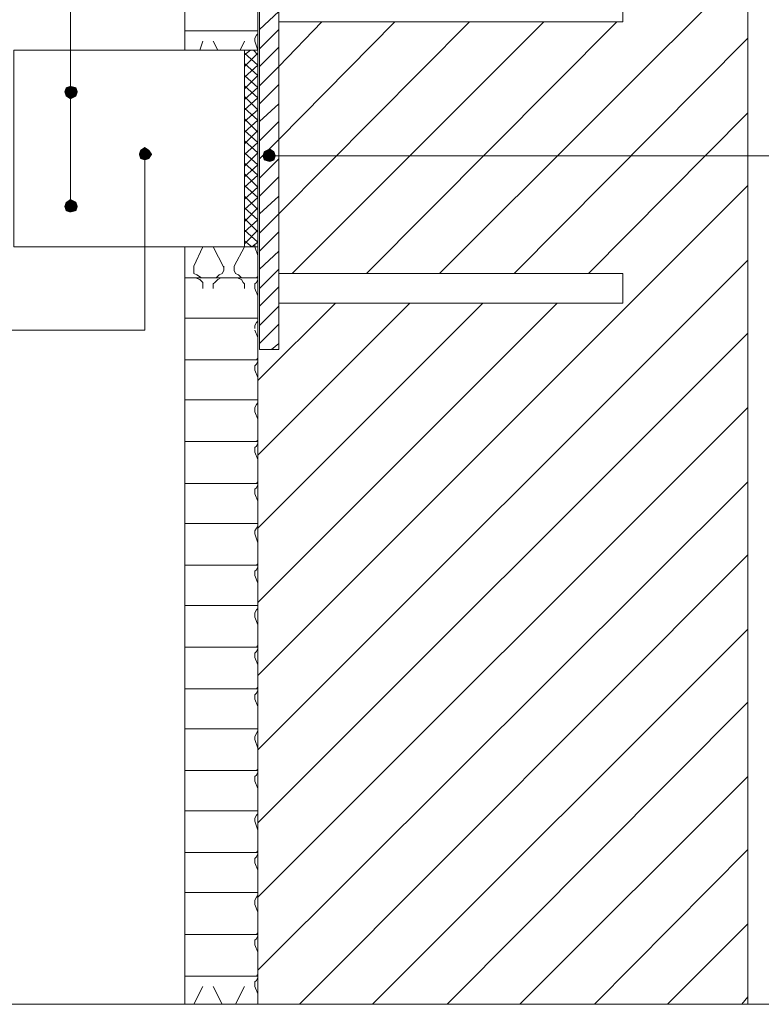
# Model space of a CAD drawing. Extents: x 566443 to 590371, y 3845226 to 3876576.
# Tile 158 of 221: x 586632 to 586653, y 3853923 to 3853951. Entities that reach past the tile are written whole.
import ezdxf

# ---------------------------------------------------------------- set-up
doc = ezdxf.new("R2010")
doc.units = 0
doc.layers.add('C00-00-00', color=7, linetype='CONTINUOUS')

msp = doc.modelspace()

# ---------------------------------------------------------------- hatches: boundary and pattern name
at = {"layer": 'C00-00-00'}
h = msp.add_hatch(color=256, dxfattribs=at)
h.dxf.hatch_style = 2
h.paths.add_polyline_path([(586632.942, 3853949.034), (586632.899, 3853948.907), (586633.069, 3853948.907)])
h = msp.add_hatch(color=256, dxfattribs=at)
h.dxf.hatch_style = 2
h.paths.add_polyline_path([(586633.069, 3853949.076), (586632.942, 3853949.034), (586633.069, 3853948.907)])
h = msp.add_hatch(color=256, dxfattribs=at)
h.dxf.hatch_style = 2
h.paths.add_polyline_path([(586633.238, 3853949.034), (586633.069, 3853949.076), (586633.069, 3853948.907)])
h = msp.add_hatch(color=256, dxfattribs=at)
h.dxf.hatch_style = 2
h.paths.add_polyline_path([(586633.28, 3853948.907), (586633.238, 3853949.034), (586633.069, 3853948.907)])
h = msp.add_hatch(color=256, dxfattribs=at)
h.dxf.hatch_style = 2
h.paths.add_polyline_path([(586632.899, 3853948.907), (586632.942, 3853948.78), (586633.069, 3853948.907)])
h = msp.add_hatch(color=256, dxfattribs=at)
h.dxf.hatch_style = 2
h.paths.add_polyline_path([(586632.942, 3853948.78), (586633.069, 3853948.695), (586633.069, 3853948.907)])
h = msp.add_hatch(color=256, dxfattribs=at)
h.dxf.hatch_style = 2
h.paths.add_polyline_path([(586633.069, 3853948.695), (586633.238, 3853948.78), (586633.069, 3853948.907)])
h = msp.add_hatch(color=256, dxfattribs=at)
h.dxf.hatch_style = 2
h.paths.add_polyline_path([(586633.238, 3853948.78), (586633.28, 3853948.907), (586633.069, 3853948.907)])
h = msp.add_hatch(color=256, dxfattribs=at)
h.dxf.hatch_style = 2
h.paths.add_polyline_path([(586635.058, 3853947.256), (586635.016, 3853947.129), (586635.185, 3853947.129)])
h = msp.add_hatch(color=256, dxfattribs=at)
h.dxf.hatch_style = 2
h.paths.add_polyline_path([(586635.185, 3853947.341), (586635.058, 3853947.256), (586635.185, 3853947.129)])
h = msp.add_hatch(color=256, dxfattribs=at)
h.dxf.hatch_style = 2
h.paths.add_polyline_path([(586635.312, 3853947.256), (586635.185, 3853947.341), (586635.185, 3853947.129)])
h = msp.add_hatch(color=256, dxfattribs=at)
h.dxf.hatch_style = 2
h.paths.add_polyline_path([(586635.397, 3853947.129), (586635.312, 3853947.256), (586635.185, 3853947.129)])
h = msp.add_hatch(color=256, dxfattribs=at)
h.dxf.hatch_style = 2
h.paths.add_polyline_path([(586638.741, 3853947.298), (586638.572, 3853947.214), (586638.741, 3853947.087)])
h = msp.add_hatch(color=256, dxfattribs=at)
h.dxf.hatch_style = 2
h.paths.add_polyline_path([(586638.868, 3853947.214), (586638.741, 3853947.298), (586638.741, 3853947.087)])
h = msp.add_hatch(color=256, dxfattribs=at)
h.dxf.hatch_style = 2
h.paths.add_polyline_path([(586635.016, 3853947.129), (586635.058, 3853947.002), (586635.185, 3853947.129)])
h = msp.add_hatch(color=256, dxfattribs=at)
h.dxf.hatch_style = 2
h.paths.add_polyline_path([(586635.058, 3853947.002), (586635.185, 3853946.96), (586635.185, 3853947.129)])
h = msp.add_hatch(color=256, dxfattribs=at)
h.dxf.hatch_style = 2
h.paths.add_polyline_path([(586635.185, 3853946.96), (586635.312, 3853947.002), (586635.185, 3853947.129)])
h = msp.add_hatch(color=256, dxfattribs=at)
h.dxf.hatch_style = 2
h.paths.add_polyline_path([(586635.312, 3853947.002), (586635.397, 3853947.129), (586635.185, 3853947.129)])
h = msp.add_hatch(color=256, dxfattribs=at)
h.dxf.hatch_style = 2
h.paths.add_polyline_path([(586638.572, 3853947.214), (586638.53, 3853947.087), (586638.741, 3853947.087)])
h = msp.add_hatch(color=256, dxfattribs=at)
h.dxf.hatch_style = 2
h.paths.add_polyline_path([(586638.53, 3853947.087), (586638.572, 3853946.96), (586638.741, 3853947.087)])
h = msp.add_hatch(color=256, dxfattribs=at)
h.dxf.hatch_style = 2
h.paths.add_polyline_path([(586638.572, 3853946.96), (586638.741, 3853946.917), (586638.741, 3853947.087)])
h = msp.add_hatch(color=256, dxfattribs=at)
h.dxf.hatch_style = 2
h.paths.add_polyline_path([(586638.911, 3853947.087), (586638.868, 3853947.214), (586638.741, 3853947.087)])
h = msp.add_hatch(color=256, dxfattribs=at)
h.dxf.hatch_style = 2
h.paths.add_polyline_path([(586638.741, 3853946.917), (586638.868, 3853946.96), (586638.741, 3853947.087)])
h = msp.add_hatch(color=256, dxfattribs=at)
h.dxf.hatch_style = 2
h.paths.add_polyline_path([(586638.868, 3853946.96), (586638.911, 3853947.087), (586638.741, 3853947.087)])
h = msp.add_hatch(color=256, dxfattribs=at)
h.dxf.hatch_style = 2
h.paths.add_polyline_path([(586633.069, 3853945.859), (586632.942, 3853945.774), (586633.069, 3853945.647)])
h = msp.add_hatch(color=256, dxfattribs=at)
h.dxf.hatch_style = 2
h.paths.add_polyline_path([(586633.238, 3853945.774), (586633.069, 3853945.859), (586633.069, 3853945.647)])
h = msp.add_hatch(color=256, dxfattribs=at)
h.dxf.hatch_style = 2
h.paths.add_polyline_path([(586632.942, 3853945.774), (586632.899, 3853945.647), (586633.069, 3853945.647)])
h = msp.add_hatch(color=256, dxfattribs=at)
h.dxf.hatch_style = 2
h.paths.add_polyline_path([(586632.899, 3853945.647), (586632.942, 3853945.52), (586633.069, 3853945.647)])
h = msp.add_hatch(color=256, dxfattribs=at)
h.dxf.hatch_style = 2
h.paths.add_polyline_path([(586632.942, 3853945.52), (586633.069, 3853945.478), (586633.069, 3853945.647)])
h = msp.add_hatch(color=256, dxfattribs=at)
h.dxf.hatch_style = 2
h.paths.add_polyline_path([(586633.28, 3853945.647), (586633.238, 3853945.774), (586633.069, 3853945.647)])
h = msp.add_hatch(color=256, dxfattribs=at)
h.dxf.hatch_style = 2
h.paths.add_polyline_path([(586633.069, 3853945.478), (586633.238, 3853945.52), (586633.069, 3853945.647)])
h = msp.add_hatch(color=256, dxfattribs=at)
h.dxf.hatch_style = 2
h.paths.add_polyline_path([(586633.238, 3853945.52), (586633.28, 3853945.647), (586633.069, 3853945.647)])

# ---------------------------------------------------------------- linework, layer by layer
at = {"layer": 'C00-00-00', "lineweight": 9}
for points in [[(586638.445, 3853953.225), (586638.995, 3853953.225), (586638.995, 3853941.583), (586638.445, 3853941.583)], [(586638.995, 3853951.743), (586648.774, 3853951.743), (586648.774, 3853950.897), (586638.995, 3853950.897)], [(586638.403, 3853944.504), (586631.46, 3853944.504), (586631.46, 3853950.092), (586638.403, 3853950.092)], [(586638.403, 3853950.092), (586638.022, 3853950.092), (586638.022, 3853944.504), (586638.403, 3853944.504)], [(586638.995, 3853943.742), (586648.774, 3853943.742), (586648.774, 3853942.896), (586638.995, 3853942.896)]]:
    msp.add_lwpolyline(points, close=True, dxfattribs=at)
for points in [[(586638.403, 3853950.643), (586636.328, 3853950.643)], [(586670.026, 3853947.087), (586638.741, 3853947.087)], [(586638.403, 3853944.631), (586638.233, 3853944.504), (586638.022, 3853944.674)], [(586638.403, 3853943.615), (586636.328, 3853943.615)], [(586638.403, 3853942.472), (586636.328, 3853942.472)], [(586638.403, 3853941.287), (586636.328, 3853941.287)], [(586638.403, 3853940.144), (586636.328, 3853940.144)], [(586638.403, 3853938.959), (586636.328, 3853938.959)], [(586638.403, 3853937.773), (586636.328, 3853937.773)], [(586638.403, 3853936.63), (586636.328, 3853936.63)], [(586638.403, 3853935.445), (586636.328, 3853935.445)], [(586638.403, 3853934.302), (586636.328, 3853934.302)], [(586638.403, 3853933.117), (586636.328, 3853933.117)], [(586638.403, 3853931.931), (586636.328, 3853931.931)], [(586638.403, 3853930.788), (586636.328, 3853930.788)], [(586638.403, 3853929.603), (586636.328, 3853929.603)], [(586638.403, 3853928.46), (586636.328, 3853928.46)], [(586638.403, 3853927.275), (586636.328, 3853927.275)], [(586638.403, 3853926.132), (586636.328, 3853926.132)], [(586638.403, 3853924.946), (586636.328, 3853924.946)], [(586638.403, 3853923.761), (586636.328, 3853923.761)]]:
    msp.add_lwpolyline(points, dxfattribs=at)
for points in [[(586636.328, 3853973.122), (586636.328, 3853973.122), (586636.328, 3853950.092), (586636.328, 3853950.092)], [(586638.403, 3853973.122), (586638.403, 3853973.122), (586638.403, 3853922.957), (586638.403, 3853922.957)], [(586652.33, 3853973.122), (586652.33, 3853973.122), (586652.33, 3853922.957), (586652.33, 3853922.957)], [(586643.567, 3853943.742), (586643.567, 3853943.742), (586652.33, 3853952.505), (586652.33, 3853952.505)], [(586633.069, 3853945.647), (586633.069, 3853945.647), (586633.069, 3853952.251), (586633.069, 3853952.251)], [(586638.445, 3853950.685), (586638.445, 3853950.685), (586638.995, 3853951.193), (586638.995, 3853951.193)], [(586638.995, 3853949.627), (586638.995, 3853949.627), (586640.223, 3853950.897), (586640.223, 3853950.897)], [(586638.995, 3853947.552), (586638.995, 3853947.552), (586642.297, 3853950.897), (586642.297, 3853950.897)], [(586638.995, 3853945.436), (586638.995, 3853945.436), (586644.414, 3853950.897), (586644.414, 3853950.897)], [(586639.376, 3853943.742), (586639.376, 3853943.742), (586646.531, 3853950.897), (586646.531, 3853950.897)], [(586641.493, 3853943.742), (586641.493, 3853943.742), (586648.605, 3853950.897), (586648.605, 3853950.897)], [(586638.36, 3853950.643), (586638.36, 3853950.643), (586638.403, 3853950.643), (586638.403, 3853950.643)], [(586638.445, 3853950.135), (586638.445, 3853950.135), (586638.995, 3853950.685), (586638.995, 3853950.685)], [(586636.752, 3853950.092), (586636.752, 3853950.092), (586636.836, 3853950.346), (586636.836, 3853950.346)], [(586636.752, 3853950.092), (586636.752, 3853950.092), (586636.836, 3853950.346), (586636.836, 3853950.346)], [(586637.26, 3853950.092), (586637.26, 3853950.092), (586637.133, 3853950.346), (586637.133, 3853950.346)], [(586637.26, 3853950.092), (586637.26, 3853950.092), (586637.133, 3853950.346), (586637.133, 3853950.346)], [(586637.895, 3853950.092), (586637.895, 3853950.092), (586638.022, 3853950.346), (586638.022, 3853950.346)], [(586637.895, 3853950.092), (586637.895, 3853950.092), (586638.022, 3853950.346), (586638.022, 3853950.346)], [(586638.318, 3853950.431), (586638.318, 3853950.431), (586638.36, 3853950.516), (586638.36, 3853950.516)], [(586638.318, 3853950.431), (586638.318, 3853950.431), (586638.36, 3853950.516), (586638.36, 3853950.516)], [(586638.318, 3853950.431), (586638.318, 3853950.431), (586638.318, 3853950.346), (586638.318, 3853950.346)], [(586638.403, 3853950.092), (586638.403, 3853950.092), (586638.318, 3853950.346), (586638.318, 3853950.346)], [(586638.403, 3853950.092), (586638.403, 3853950.092), (586638.318, 3853950.346), (586638.318, 3853950.346)], [(586638.36, 3853950.516), (586638.36, 3853950.516), (586638.403, 3853950.558), (586638.403, 3853950.558)], [(586638.403, 3853950.558), (586638.403, 3853950.558), (586638.403, 3853950.6), (586638.403, 3853950.6)], [(586645.684, 3853943.742), (586645.684, 3853943.742), (586652.33, 3853950.431), (586652.33, 3853950.431)], [(586638.022, 3853949.965), (586638.022, 3853949.965), (586638.191, 3853950.092), (586638.191, 3853950.092)], [(586638.403, 3853949.965), (586638.403, 3853949.965), (586638.276, 3853950.092), (586638.276, 3853950.092)], [(586638.445, 3853949.627), (586638.445, 3853949.627), (586638.995, 3853950.177), (586638.995, 3853950.177)], [(586638.022, 3853949.627), (586638.022, 3853949.627), (586638.403, 3853950.008), (586638.403, 3853950.008)], [(586638.403, 3853949.669), (586638.403, 3853949.669), (586638.022, 3853950.008), (586638.022, 3853950.008)], [(586638.403, 3853949.373), (586638.403, 3853949.373), (586638.022, 3853949.711), (586638.022, 3853949.711)], [(586638.022, 3853949.33), (586638.022, 3853949.33), (586638.403, 3853949.669), (586638.403, 3853949.669)], [(586638.445, 3853949.076), (586638.445, 3853949.076), (586638.995, 3853949.627), (586638.995, 3853949.627)], [(586638.022, 3853948.992), (586638.022, 3853948.992), (586638.403, 3853949.373), (586638.403, 3853949.373)], [(586638.403, 3853949.034), (586638.403, 3853949.034), (586638.022, 3853949.373), (586638.022, 3853949.373)], [(586638.403, 3853948.738), (586638.403, 3853948.738), (586638.022, 3853949.076), (586638.022, 3853949.076)], [(586638.022, 3853948.695), (586638.022, 3853948.695), (586638.403, 3853949.034), (586638.403, 3853949.034)], [(586638.445, 3853948.568), (586638.445, 3853948.568), (586638.995, 3853949.119), (586638.995, 3853949.119)], [(586638.403, 3853948.399), (586638.403, 3853948.399), (586638.022, 3853948.78), (586638.022, 3853948.78)], [(586638.022, 3853948.399), (586638.022, 3853948.399), (586638.403, 3853948.738), (586638.403, 3853948.738)], [(586638.403, 3853948.103), (586638.403, 3853948.103), (586638.022, 3853948.441), (586638.022, 3853948.441)], [(586638.022, 3853948.06), (586638.022, 3853948.06), (586638.403, 3853948.399), (586638.403, 3853948.399)], [(586638.445, 3853948.06), (586638.445, 3853948.06), (586638.995, 3853948.568), (586638.995, 3853948.568)], [(586638.403, 3853947.764), (586638.403, 3853947.764), (586638.022, 3853948.145), (586638.022, 3853948.145)], [(586638.022, 3853947.764), (586638.022, 3853947.764), (586638.403, 3853948.103), (586638.403, 3853948.103)], [(586647.801, 3853943.742), (586647.801, 3853943.742), (586652.33, 3853948.314), (586652.33, 3853948.314)], [(586638.022, 3853947.425), (586638.022, 3853947.425), (586638.403, 3853947.806), (586638.403, 3853947.806)], [(586638.403, 3853947.468), (586638.403, 3853947.468), (586638.022, 3853947.806), (586638.022, 3853947.806)], [(586638.445, 3853947.51), (586638.445, 3853947.51), (586638.995, 3853948.06), (586638.995, 3853948.06)], [(586638.445, 3853947.002), (586638.445, 3853947.002), (586638.995, 3853947.552), (586638.995, 3853947.552)], [(586638.403, 3853947.171), (586638.403, 3853947.171), (586638.022, 3853947.51), (586638.022, 3853947.51)], [(586638.022, 3853947.129), (586638.022, 3853947.129), (586638.403, 3853947.468), (586638.403, 3853947.468)], [(586635.185, 3853947.129), (586635.185, 3853947.129), (586635.185, 3853942.134), (586635.185, 3853942.134)], [(586638.022, 3853946.79), (586638.022, 3853946.79), (586638.403, 3853947.171), (586638.403, 3853947.171)], [(586638.403, 3853946.833), (586638.403, 3853946.833), (586638.022, 3853947.171), (586638.022, 3853947.171)], [(586638.445, 3853946.452), (586638.445, 3853946.452), (586638.995, 3853947.002), (586638.995, 3853947.002)], [(586638.403, 3853946.536), (586638.403, 3853946.536), (586638.022, 3853946.875), (586638.022, 3853946.875)], [(586638.022, 3853946.494), (586638.022, 3853946.494), (586638.403, 3853946.833), (586638.403, 3853946.833)], [(586638.403, 3853946.198), (586638.403, 3853946.198), (586638.022, 3853946.579), (586638.022, 3853946.579)], [(586638.022, 3853946.198), (586638.022, 3853946.198), (586638.403, 3853946.536), (586638.403, 3853946.536)], [(586638.445, 3853945.944), (586638.445, 3853945.944), (586638.995, 3853946.494), (586638.995, 3853946.494)], [(586638.403, 3853945.901), (586638.403, 3853945.901), (586638.022, 3853946.24), (586638.022, 3853946.24)], [(586638.022, 3853945.859), (586638.022, 3853945.859), (586638.403, 3853946.198), (586638.403, 3853946.198)], [(586638.403, 3853932.312), (586638.403, 3853932.312), (586652.33, 3853946.24), (586652.33, 3853946.24)], [(586638.403, 3853945.563), (586638.403, 3853945.563), (586638.022, 3853945.944), (586638.022, 3853945.944)], [(586638.022, 3853945.563), (586638.022, 3853945.563), (586638.403, 3853945.901), (586638.403, 3853945.901)], [(586638.445, 3853945.436), (586638.445, 3853945.436), (586638.995, 3853945.944), (586638.995, 3853945.944)], [(586638.022, 3853945.224), (586638.022, 3853945.224), (586638.403, 3853945.605), (586638.403, 3853945.605)], [(586638.403, 3853945.266), (586638.403, 3853945.266), (586638.022, 3853945.605), (586638.022, 3853945.605)], [(586638.403, 3853944.928), (586638.403, 3853944.928), (586638.022, 3853945.309), (586638.022, 3853945.309)], [(586638.445, 3853944.885), (586638.445, 3853944.885), (586638.995, 3853945.436), (586638.995, 3853945.436)], [(586638.022, 3853944.928), (586638.022, 3853944.928), (586638.403, 3853945.266), (586638.403, 3853945.266)], [(586638.022, 3853944.589), (586638.022, 3853944.589), (586638.403, 3853944.97), (586638.403, 3853944.97)], [(586638.403, 3853944.631), (586638.403, 3853944.631), (586638.022, 3853944.97), (586638.022, 3853944.97)], [(586638.445, 3853944.377), (586638.445, 3853944.377), (586638.995, 3853944.928), (586638.995, 3853944.928)], [(586636.328, 3853944.504), (586636.328, 3853944.504), (586636.328, 3853922.957), (586636.328, 3853922.957)], [(586636.582, 3853943.954), (586636.582, 3853943.954), (586636.836, 3853944.504), (586636.836, 3853944.504)], [(586636.582, 3853943.954), (586636.582, 3853943.954), (586636.836, 3853944.504), (586636.836, 3853944.504)], [(586637.429, 3853943.912), (586637.429, 3853943.912), (586637.133, 3853944.504), (586637.133, 3853944.504)], [(586637.429, 3853943.912), (586637.429, 3853943.912), (586637.133, 3853944.504), (586637.133, 3853944.504)], [(586637.725, 3853943.954), (586637.725, 3853943.954), (586638.022, 3853944.504), (586638.022, 3853944.504)], [(586637.725, 3853943.954), (586637.725, 3853943.954), (586638.022, 3853944.504), (586638.022, 3853944.504)], [(586638.022, 3853944.504), (586638.022, 3853944.504), (586638.022, 3853944.547), (586638.022, 3853944.547)], [(586638.318, 3853944.504), (586638.318, 3853944.504), (586638.318, 3853944.547), (586638.318, 3853944.547)], [(586638.403, 3853944.25), (586638.403, 3853944.25), (586638.318, 3853944.504), (586638.318, 3853944.504)], [(586638.403, 3853944.25), (586638.403, 3853944.25), (586638.318, 3853944.504), (586638.318, 3853944.504)], [(586638.445, 3853943.869), (586638.445, 3853943.869), (586638.995, 3853944.377), (586638.995, 3853944.377)], [(586636.582, 3853943.827), (586636.582, 3853943.827), (586636.582, 3853943.954), (586636.582, 3853943.954)], [(586637.429, 3853943.827), (586637.429, 3853943.827), (586637.429, 3853943.954), (586637.429, 3853943.954)], [(586637.725, 3853943.827), (586637.725, 3853943.827), (586637.725, 3853943.954), (586637.725, 3853943.954)], [(586638.403, 3853930.196), (586638.403, 3853930.196), (586652.33, 3853944.123), (586652.33, 3853944.123)], [(586636.582, 3853943.742), (586636.582, 3853943.742), (586636.582, 3853943.827), (586636.582, 3853943.827)], [(586636.582, 3853943.742), (586636.582, 3853943.742), (586636.582, 3853943.827), (586636.582, 3853943.827)], [(586636.667, 3853943.7), (586636.667, 3853943.7), (586636.582, 3853943.742), (586636.582, 3853943.742)], [(586636.752, 3853943.573), (586636.752, 3853943.573), (586636.625, 3853943.615), (586636.625, 3853943.615)], [(586636.794, 3853943.615), (586636.794, 3853943.615), (586636.667, 3853943.7), (586636.667, 3853943.7)], [(586637.217, 3853943.615), (586637.217, 3853943.615), (586637.302, 3853943.7), (586637.302, 3853943.7)], [(586637.26, 3853943.573), (586637.26, 3853943.573), (586637.344, 3853943.615), (586637.344, 3853943.615)], [(586637.302, 3853943.7), (586637.302, 3853943.7), (586637.387, 3853943.742), (586637.387, 3853943.742)], [(586637.387, 3853943.742), (586637.387, 3853943.742), (586637.429, 3853943.827), (586637.429, 3853943.827)], [(586637.387, 3853943.742), (586637.387, 3853943.742), (586637.429, 3853943.827), (586637.429, 3853943.827)], [(586637.768, 3853943.742), (586637.768, 3853943.742), (586637.725, 3853943.827), (586637.725, 3853943.827)], [(586637.768, 3853943.742), (586637.768, 3853943.742), (586637.725, 3853943.827), (586637.725, 3853943.827)], [(586637.852, 3853943.7), (586637.852, 3853943.7), (586637.768, 3853943.742), (586637.768, 3853943.742)], [(586637.937, 3853943.573), (586637.937, 3853943.573), (586637.81, 3853943.615), (586637.81, 3853943.615)], [(586637.937, 3853943.615), (586637.937, 3853943.615), (586637.852, 3853943.7), (586637.852, 3853943.7)], [(586638.36, 3853943.615), (586638.36, 3853943.615), (586638.403, 3853943.658), (586638.403, 3853943.658)], [(586638.403, 3853943.573), (586638.403, 3853943.573), (586638.403, 3853943.615), (586638.403, 3853943.615)], [(586638.445, 3853943.319), (586638.445, 3853943.319), (586638.995, 3853943.869), (586638.995, 3853943.869)], [(586636.836, 3853943.488), (586636.836, 3853943.488), (586636.752, 3853943.573), (586636.752, 3853943.573)], [(586636.836, 3853943.446), (586636.836, 3853943.446), (586636.836, 3853943.488), (586636.836, 3853943.488)], [(586636.836, 3853943.446), (586636.836, 3853943.446), (586636.836, 3853943.488), (586636.836, 3853943.488)], [(586636.836, 3853943.446), (586636.836, 3853943.446), (586636.836, 3853943.319), (586636.836, 3853943.319)], [(586637.133, 3853943.446), (586637.133, 3853943.446), (586637.175, 3853943.488), (586637.175, 3853943.488)], [(586637.133, 3853943.446), (586637.133, 3853943.446), (586637.175, 3853943.488), (586637.175, 3853943.488)], [(586637.133, 3853943.446), (586637.133, 3853943.446), (586637.133, 3853943.319), (586637.133, 3853943.319)], [(586637.175, 3853943.488), (586637.175, 3853943.488), (586637.26, 3853943.573), (586637.26, 3853943.573)], [(586637.979, 3853943.488), (586637.979, 3853943.488), (586637.937, 3853943.573), (586637.937, 3853943.573)], [(586638.022, 3853943.446), (586638.022, 3853943.446), (586637.979, 3853943.488), (586637.979, 3853943.488)], [(586638.022, 3853943.446), (586638.022, 3853943.446), (586637.979, 3853943.488), (586637.979, 3853943.488)], [(586638.022, 3853943.446), (586638.022, 3853943.446), (586638.022, 3853943.319), (586638.022, 3853943.319)], [(586638.318, 3853943.446), (586638.318, 3853943.446), (586638.36, 3853943.488), (586638.36, 3853943.488)], [(586638.318, 3853943.446), (586638.318, 3853943.446), (586638.36, 3853943.488), (586638.36, 3853943.488)], [(586638.318, 3853943.446), (586638.318, 3853943.446), (586638.318, 3853943.319), (586638.318, 3853943.319)], [(586638.36, 3853943.488), (586638.36, 3853943.488), (586638.403, 3853943.573), (586638.403, 3853943.573)], [(586638.445, 3853942.811), (586638.445, 3853942.811), (586638.995, 3853943.361), (586638.995, 3853943.361)], [(586638.403, 3853943.107), (586638.403, 3853943.107), (586638.318, 3853943.319), (586638.318, 3853943.319)], [(586638.403, 3853943.107), (586638.403, 3853943.107), (586638.318, 3853943.319), (586638.318, 3853943.319)], [(586638.403, 3853940.694), (586638.403, 3853940.694), (586640.604, 3853942.896), (586640.604, 3853942.896)], [(586638.403, 3853938.578), (586638.403, 3853938.578), (586642.721, 3853942.896), (586642.721, 3853942.896)], [(586638.403, 3853936.503), (586638.403, 3853936.503), (586644.795, 3853942.896), (586644.795, 3853942.896)], [(586638.403, 3853934.387), (586638.403, 3853934.387), (586646.912, 3853942.896), (586646.912, 3853942.896)], [(586638.445, 3853942.261), (586638.445, 3853942.261), (586638.995, 3853942.811), (586638.995, 3853942.811)], [(586638.318, 3853942.261), (586638.318, 3853942.261), (586638.36, 3853942.345), (586638.36, 3853942.345)], [(586638.318, 3853942.261), (586638.318, 3853942.261), (586638.36, 3853942.345), (586638.36, 3853942.345)], [(586638.318, 3853942.261), (586638.318, 3853942.261), (586638.318, 3853942.176), (586638.318, 3853942.176)], [(586638.36, 3853942.472), (586638.36, 3853942.472), (586638.403, 3853942.472), (586638.403, 3853942.472)], [(586638.36, 3853942.345), (586638.36, 3853942.345), (586638.403, 3853942.388), (586638.403, 3853942.388)], [(586638.403, 3853942.388), (586638.403, 3853942.388), (586638.403, 3853942.43), (586638.403, 3853942.43)], [(586638.445, 3853941.753), (586638.445, 3853941.753), (586638.995, 3853942.303), (586638.995, 3853942.303)], [(586635.185, 3853942.134), (586635.185, 3853942.134), (586592.767, 3853942.134), (586592.767, 3853942.134)], [(586638.403, 3853941.922), (586638.403, 3853941.922), (586638.318, 3853942.134), (586638.318, 3853942.134)], [(586638.403, 3853941.922), (586638.403, 3853941.922), (586638.318, 3853942.134), (586638.318, 3853942.134)], [(586638.403, 3853928.121), (586638.403, 3853928.121), (586652.33, 3853942.049), (586652.33, 3853942.049)], [(586638.784, 3853941.583), (586638.784, 3853941.583), (586638.995, 3853941.753), (586638.995, 3853941.753)], [(586638.318, 3853941.118), (586638.318, 3853941.118), (586638.36, 3853941.16), (586638.36, 3853941.16)], [(586638.318, 3853941.118), (586638.318, 3853941.118), (586638.36, 3853941.16), (586638.36, 3853941.16)], [(586638.318, 3853941.118), (586638.318, 3853941.118), (586638.318, 3853940.991), (586638.318, 3853940.991)], [(586638.36, 3853941.287), (586638.36, 3853941.287), (586638.403, 3853941.329), (586638.403, 3853941.329)], [(586638.36, 3853941.16), (586638.36, 3853941.16), (586638.403, 3853941.245), (586638.403, 3853941.245)], [(586638.403, 3853941.245), (586638.403, 3853941.245), (586638.403, 3853941.287), (586638.403, 3853941.287)], [(586638.403, 3853940.779), (586638.403, 3853940.779), (586638.318, 3853940.991), (586638.318, 3853940.991)], [(586638.403, 3853940.779), (586638.403, 3853940.779), (586638.318, 3853940.991), (586638.318, 3853940.991)], [(586638.318, 3853939.932), (586638.318, 3853939.932), (586638.36, 3853940.017), (586638.36, 3853940.017)], [(586638.318, 3853939.932), (586638.318, 3853939.932), (586638.36, 3853940.017), (586638.36, 3853940.017)], [(586638.36, 3853940.144), (586638.36, 3853940.144), (586638.403, 3853940.144), (586638.403, 3853940.144)], [(586638.36, 3853940.017), (586638.36, 3853940.017), (586638.403, 3853940.059), (586638.403, 3853940.059)], [(586638.403, 3853940.059), (586638.403, 3853940.059), (586638.403, 3853940.102), (586638.403, 3853940.102)], [(586638.318, 3853939.932), (586638.318, 3853939.932), (586638.318, 3853939.805), (586638.318, 3853939.805)], [(586638.403, 3853939.594), (586638.403, 3853939.594), (586638.318, 3853939.805), (586638.318, 3853939.805)], [(586638.403, 3853939.594), (586638.403, 3853939.594), (586638.318, 3853939.805), (586638.318, 3853939.805)], [(586638.403, 3853926.005), (586638.403, 3853926.005), (586652.33, 3853939.932), (586652.33, 3853939.932)], [(586638.36, 3853938.959), (586638.36, 3853938.959), (586638.403, 3853939.001), (586638.403, 3853939.001)], [(586638.36, 3853938.832), (586638.36, 3853938.832), (586638.403, 3853938.916), (586638.403, 3853938.916)], [(586638.403, 3853938.916), (586638.403, 3853938.916), (586638.403, 3853938.959), (586638.403, 3853938.959)], [(586638.318, 3853938.789), (586638.318, 3853938.789), (586638.36, 3853938.832), (586638.36, 3853938.832)], [(586638.318, 3853938.789), (586638.318, 3853938.789), (586638.36, 3853938.832), (586638.36, 3853938.832)], [(586638.318, 3853938.789), (586638.318, 3853938.789), (586638.318, 3853938.662), (586638.318, 3853938.662)], [(586638.403, 3853938.451), (586638.403, 3853938.451), (586638.318, 3853938.662), (586638.318, 3853938.662)], [(586638.403, 3853938.451), (586638.403, 3853938.451), (586638.318, 3853938.662), (586638.318, 3853938.662)], [(586638.36, 3853937.773), (586638.36, 3853937.773), (586638.403, 3853937.816), (586638.403, 3853937.816)], [(586638.36, 3853937.646), (586638.36, 3853937.646), (586638.403, 3853937.731), (586638.403, 3853937.731)], [(586638.403, 3853923.93), (586638.403, 3853923.93), (586652.33, 3853937.816), (586652.33, 3853937.816)], [(586638.403, 3853937.731), (586638.403, 3853937.731), (586638.403, 3853937.773), (586638.403, 3853937.773)], [(586638.318, 3853937.604), (586638.318, 3853937.604), (586638.36, 3853937.646), (586638.36, 3853937.646)], [(586638.318, 3853937.604), (586638.318, 3853937.604), (586638.36, 3853937.646), (586638.36, 3853937.646)], [(586638.318, 3853937.604), (586638.318, 3853937.604), (586638.318, 3853937.477), (586638.318, 3853937.477)], [(586638.403, 3853937.265), (586638.403, 3853937.265), (586638.318, 3853937.477), (586638.318, 3853937.477)], [(586638.403, 3853937.265), (586638.403, 3853937.265), (586638.318, 3853937.477), (586638.318, 3853937.477)], [(586638.36, 3853936.63), (586638.36, 3853936.63), (586638.403, 3853936.63), (586638.403, 3853936.63)], [(586638.318, 3853936.419), (586638.318, 3853936.419), (586638.36, 3853936.503), (586638.36, 3853936.503)], [(586638.318, 3853936.419), (586638.318, 3853936.419), (586638.36, 3853936.503), (586638.36, 3853936.503)], [(586638.318, 3853936.419), (586638.318, 3853936.419), (586638.318, 3853936.334), (586638.318, 3853936.334)], [(586638.403, 3853936.08), (586638.403, 3853936.08), (586638.318, 3853936.334), (586638.318, 3853936.334)], [(586638.403, 3853936.08), (586638.403, 3853936.08), (586638.318, 3853936.334), (586638.318, 3853936.334)], [(586638.36, 3853936.503), (586638.36, 3853936.503), (586638.403, 3853936.546), (586638.403, 3853936.546)], [(586638.403, 3853936.546), (586638.403, 3853936.546), (586638.403, 3853936.588), (586638.403, 3853936.588)], [(586638.36, 3853935.445), (586638.36, 3853935.445), (586638.403, 3853935.487), (586638.403, 3853935.487)], [(586639.588, 3853922.957), (586639.588, 3853922.957), (586652.33, 3853935.741), (586652.33, 3853935.741)], [(586638.318, 3853935.276), (586638.318, 3853935.276), (586638.36, 3853935.318), (586638.36, 3853935.318)], [(586638.318, 3853935.276), (586638.318, 3853935.276), (586638.36, 3853935.318), (586638.36, 3853935.318)], [(586638.318, 3853935.276), (586638.318, 3853935.276), (586638.318, 3853935.149), (586638.318, 3853935.149)], [(586638.36, 3853935.318), (586638.36, 3853935.318), (586638.403, 3853935.403), (586638.403, 3853935.403)], [(586638.403, 3853935.403), (586638.403, 3853935.403), (586638.403, 3853935.445), (586638.403, 3853935.445)], [(586638.403, 3853934.937), (586638.403, 3853934.937), (586638.318, 3853935.149), (586638.318, 3853935.149)], [(586638.403, 3853934.937), (586638.403, 3853934.937), (586638.318, 3853935.149), (586638.318, 3853935.149)], [(586638.318, 3853934.09), (586638.318, 3853934.09), (586638.36, 3853934.175), (586638.36, 3853934.175)], [(586638.318, 3853934.09), (586638.318, 3853934.09), (586638.36, 3853934.175), (586638.36, 3853934.175)], [(586638.318, 3853934.09), (586638.318, 3853934.09), (586638.318, 3853933.963), (586638.318, 3853933.963)], [(586638.36, 3853934.302), (586638.36, 3853934.302), (586638.403, 3853934.302), (586638.403, 3853934.302)], [(586638.36, 3853934.175), (586638.36, 3853934.175), (586638.403, 3853934.217), (586638.403, 3853934.217)], [(586638.403, 3853934.217), (586638.403, 3853934.217), (586638.403, 3853934.26), (586638.403, 3853934.26)], [(586638.403, 3853933.752), (586638.403, 3853933.752), (586638.318, 3853933.963), (586638.318, 3853933.963)], [(586638.403, 3853933.752), (586638.403, 3853933.752), (586638.318, 3853933.963), (586638.318, 3853933.963)], [(586641.662, 3853922.957), (586641.662, 3853922.957), (586652.33, 3853933.625), (586652.33, 3853933.625)], [(586638.318, 3853932.947), (586638.318, 3853932.947), (586638.36, 3853932.99), (586638.36, 3853932.99)], [(586638.318, 3853932.947), (586638.318, 3853932.947), (586638.36, 3853932.99), (586638.36, 3853932.99)], [(586638.36, 3853933.117), (586638.36, 3853933.117), (586638.403, 3853933.159), (586638.403, 3853933.159)], [(586638.36, 3853932.99), (586638.36, 3853932.99), (586638.403, 3853933.074), (586638.403, 3853933.074)], [(586638.403, 3853933.074), (586638.403, 3853933.074), (586638.403, 3853933.117), (586638.403, 3853933.117)], [(586638.318, 3853932.947), (586638.318, 3853932.947), (586638.318, 3853932.82), (586638.318, 3853932.82)], [(586638.403, 3853932.609), (586638.403, 3853932.609), (586638.318, 3853932.82), (586638.318, 3853932.82)], [(586638.403, 3853932.609), (586638.403, 3853932.609), (586638.318, 3853932.82), (586638.318, 3853932.82)], [(586638.36, 3853931.931), (586638.36, 3853931.931), (586638.403, 3853931.974), (586638.403, 3853931.974)], [(586638.36, 3853931.804), (586638.36, 3853931.804), (586638.403, 3853931.889), (586638.403, 3853931.889)], [(586638.403, 3853931.889), (586638.403, 3853931.889), (586638.403, 3853931.931), (586638.403, 3853931.931)], [(586638.318, 3853931.762), (586638.318, 3853931.762), (586638.36, 3853931.804), (586638.36, 3853931.804)], [(586638.318, 3853931.762), (586638.318, 3853931.762), (586638.36, 3853931.804), (586638.36, 3853931.804)], [(586638.318, 3853931.762), (586638.318, 3853931.762), (586638.318, 3853931.635), (586638.318, 3853931.635)], [(586638.403, 3853931.423), (586638.403, 3853931.423), (586638.318, 3853931.635), (586638.318, 3853931.635)], [(586638.403, 3853931.423), (586638.403, 3853931.423), (586638.318, 3853931.635), (586638.318, 3853931.635)], [(586643.779, 3853922.957), (586643.779, 3853922.957), (586652.33, 3853931.55), (586652.33, 3853931.55)], [(586638.36, 3853930.788), (586638.36, 3853930.788), (586638.403, 3853930.788), (586638.403, 3853930.788)], [(586638.36, 3853930.661), (586638.36, 3853930.661), (586638.403, 3853930.746), (586638.403, 3853930.746)], [(586638.403, 3853930.746), (586638.403, 3853930.746), (586638.403, 3853930.788), (586638.403, 3853930.788)], [(586638.318, 3853930.577), (586638.318, 3853930.577), (586638.36, 3853930.661), (586638.36, 3853930.661)], [(586638.318, 3853930.577), (586638.318, 3853930.577), (586638.36, 3853930.661), (586638.36, 3853930.661)], [(586638.318, 3853930.577), (586638.318, 3853930.577), (586638.318, 3853930.492), (586638.318, 3853930.492)], [(586638.403, 3853930.238), (586638.403, 3853930.238), (586638.318, 3853930.492), (586638.318, 3853930.492)], [(586638.403, 3853930.238), (586638.403, 3853930.238), (586638.318, 3853930.492), (586638.318, 3853930.492)], [(586638.36, 3853929.603), (586638.36, 3853929.603), (586638.403, 3853929.645), (586638.403, 3853929.645)], [(586638.403, 3853929.561), (586638.403, 3853929.561), (586638.403, 3853929.603), (586638.403, 3853929.603)], [(586638.318, 3853929.434), (586638.318, 3853929.434), (586638.36, 3853929.476), (586638.36, 3853929.476)], [(586638.318, 3853929.434), (586638.318, 3853929.434), (586638.36, 3853929.476), (586638.36, 3853929.476)], [(586638.318, 3853929.434), (586638.318, 3853929.434), (586638.318, 3853929.307), (586638.318, 3853929.307)], [(586638.36, 3853929.476), (586638.36, 3853929.476), (586638.403, 3853929.561), (586638.403, 3853929.561)], [(586645.853, 3853922.957), (586645.853, 3853922.957), (586652.33, 3853929.434), (586652.33, 3853929.434)], [(586638.403, 3853929.095), (586638.403, 3853929.095), (586638.318, 3853929.307), (586638.318, 3853929.307)], [(586638.403, 3853929.095), (586638.403, 3853929.095), (586638.318, 3853929.307), (586638.318, 3853929.307)], [(586638.318, 3853928.248), (586638.318, 3853928.248), (586638.36, 3853928.333), (586638.36, 3853928.333)], [(586638.318, 3853928.248), (586638.318, 3853928.248), (586638.36, 3853928.333), (586638.36, 3853928.333)], [(586638.318, 3853928.248), (586638.318, 3853928.248), (586638.318, 3853928.164), (586638.318, 3853928.164)], [(586638.36, 3853928.46), (586638.36, 3853928.46), (586638.403, 3853928.46), (586638.403, 3853928.46)], [(586638.36, 3853928.333), (586638.36, 3853928.333), (586638.403, 3853928.375), (586638.403, 3853928.375)], [(586638.403, 3853928.375), (586638.403, 3853928.375), (586638.403, 3853928.418), (586638.403, 3853928.418)], [(586638.403, 3853927.91), (586638.403, 3853927.91), (586638.318, 3853928.164), (586638.318, 3853928.164)], [(586638.403, 3853927.91), (586638.403, 3853927.91), (586638.318, 3853928.164), (586638.318, 3853928.164)], [(586638.318, 3853927.105), (586638.318, 3853927.105), (586638.36, 3853927.148), (586638.36, 3853927.148)], [(586638.318, 3853927.105), (586638.318, 3853927.105), (586638.36, 3853927.148), (586638.36, 3853927.148)], [(586638.318, 3853927.105), (586638.318, 3853927.105), (586638.318, 3853926.978), (586638.318, 3853926.978)], [(586638.36, 3853927.275), (586638.36, 3853927.275), (586638.403, 3853927.317), (586638.403, 3853927.317)], [(586638.36, 3853927.148), (586638.36, 3853927.148), (586638.403, 3853927.232), (586638.403, 3853927.232)], [(586638.403, 3853927.232), (586638.403, 3853927.232), (586638.403, 3853927.275), (586638.403, 3853927.275)], [(586647.97, 3853922.957), (586647.97, 3853922.957), (586652.33, 3853927.359), (586652.33, 3853927.359)], [(586638.403, 3853926.767), (586638.403, 3853926.767), (586638.318, 3853926.978), (586638.318, 3853926.978)], [(586638.403, 3853926.767), (586638.403, 3853926.767), (586638.318, 3853926.978), (586638.318, 3853926.978)], [(586638.318, 3853925.92), (586638.318, 3853925.92), (586638.36, 3853926.005), (586638.36, 3853926.005)], [(586638.318, 3853925.92), (586638.318, 3853925.92), (586638.36, 3853926.005), (586638.36, 3853926.005)], [(586638.36, 3853926.132), (586638.36, 3853926.132), (586638.403, 3853926.132), (586638.403, 3853926.132)], [(586638.36, 3853926.005), (586638.36, 3853926.005), (586638.403, 3853926.047), (586638.403, 3853926.047)], [(586638.403, 3853926.047), (586638.403, 3853926.047), (586638.403, 3853926.089), (586638.403, 3853926.089)], [(586638.318, 3853925.92), (586638.318, 3853925.92), (586638.318, 3853925.793), (586638.318, 3853925.793)], [(586638.403, 3853925.581), (586638.403, 3853925.581), (586638.318, 3853925.793), (586638.318, 3853925.793)], [(586638.403, 3853925.581), (586638.403, 3853925.581), (586638.318, 3853925.793), (586638.318, 3853925.793)], [(586650.044, 3853922.957), (586650.044, 3853922.957), (586652.33, 3853925.243), (586652.33, 3853925.243)], [(586638.36, 3853924.946), (586638.36, 3853924.946), (586638.403, 3853924.989), (586638.403, 3853924.989)], [(586638.36, 3853924.819), (586638.36, 3853924.819), (586638.403, 3853924.904), (586638.403, 3853924.904)], [(586638.403, 3853924.904), (586638.403, 3853924.904), (586638.403, 3853924.946), (586638.403, 3853924.946)], [(586638.318, 3853924.777), (586638.318, 3853924.777), (586638.36, 3853924.819), (586638.36, 3853924.819)], [(586638.318, 3853924.777), (586638.318, 3853924.777), (586638.36, 3853924.819), (586638.36, 3853924.819)], [(586638.318, 3853924.777), (586638.318, 3853924.777), (586638.318, 3853924.65), (586638.318, 3853924.65)], [(586638.403, 3853924.438), (586638.403, 3853924.438), (586638.318, 3853924.65), (586638.318, 3853924.65)], [(586638.403, 3853924.438), (586638.403, 3853924.438), (586638.318, 3853924.65), (586638.318, 3853924.65)], [(586638.36, 3853923.761), (586638.36, 3853923.761), (586638.403, 3853923.803), (586638.403, 3853923.803)], [(586638.403, 3853923.719), (586638.403, 3853923.719), (586638.403, 3853923.761), (586638.403, 3853923.761)], [(586636.582, 3853922.957), (586636.582, 3853922.957), (586636.836, 3853923.465), (586636.836, 3853923.465)], [(586636.582, 3853922.957), (586636.582, 3853922.957), (586636.836, 3853923.465), (586636.836, 3853923.465)], [(586637.387, 3853922.957), (586637.387, 3853922.957), (586637.133, 3853923.465), (586637.133, 3853923.465)], [(586637.387, 3853922.957), (586637.387, 3853922.957), (586637.133, 3853923.465), (586637.133, 3853923.465)], [(586637.768, 3853922.957), (586637.768, 3853922.957), (586638.022, 3853923.465), (586638.022, 3853923.465)], [(586637.768, 3853922.957), (586637.768, 3853922.957), (586638.022, 3853923.465), (586638.022, 3853923.465)], [(586638.318, 3853923.592), (586638.318, 3853923.592), (586638.36, 3853923.634), (586638.36, 3853923.634)], [(586638.318, 3853923.592), (586638.318, 3853923.592), (586638.36, 3853923.634), (586638.36, 3853923.634)], [(586638.318, 3853923.592), (586638.318, 3853923.592), (586638.318, 3853923.465), (586638.318, 3853923.465)], [(586638.403, 3853923.253), (586638.403, 3853923.253), (586638.318, 3853923.465), (586638.318, 3853923.465)], [(586638.403, 3853923.253), (586638.403, 3853923.253), (586638.318, 3853923.465), (586638.318, 3853923.465)], [(586638.36, 3853923.634), (586638.36, 3853923.634), (586638.403, 3853923.719), (586638.403, 3853923.719)], [(586652.161, 3853922.957), (586652.161, 3853922.957), (586652.33, 3853923.168), (586652.33, 3853923.168)], [(586619.226, 3853922.957), (586619.226, 3853922.957), (586657.622, 3853922.957), (586657.622, 3853922.957)]]:
    msp.add_open_spline(points, degree=3, dxfattribs=at)

doc.saveas('drawing.dxf')
